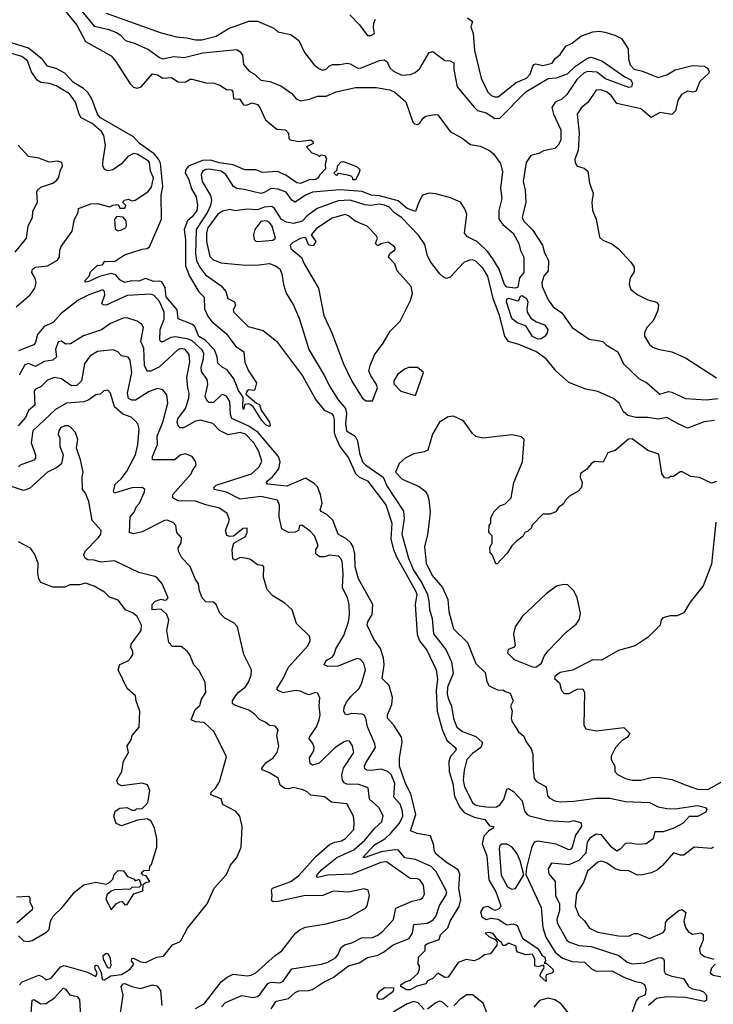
# Model space of a CAD drawing. Extents: x 2348354 to 2479840, y 460476 to 613653.
# Tile 66 of 256: x 2363553 to 2367586, y 521362 to 527085. Entities that reach past the tile are written whole.
import ezdxf

# ---------------------------------------------------------------- set-up
doc = ezdxf.new("R2010")
doc.units = 0

msp = doc.modelspace()

# ---------------------------------------------------------------- linework, layer by layer
at = {"layer": '0CON05XD'}
for points in [[(2363815, 527138.9), (2363885, 527052.9), (2363935, 526959.2), (2364085.5, 526875.5), (2364112.6, 526842.6), (2364195, 526711.2), (2364215, 526692), (2364235, 526687.5), (2364260, 526695), (2364325, 526770), (2364355, 526764.2), (2364385, 526744.2), (2364412.4, 526747.6), (2364435, 526749.2), (2364475, 526724), (2364515, 526722.5), (2364545, 526740), (2364555, 526740), (2364635, 526718.8), (2364684.1, 526715.9), (2364716.7, 526705), (2364755, 526680), (2364785, 526676.7), (2364792.5, 526665), (2364797, 526627), (2364805, 526622.5), (2364830, 526625), (2364855, 526590), (2364871.7, 526588.3), (2364905, 526602.5), (2364935, 526591.2), (2364950, 526575), (2364982.3, 526502.3), (2365048.3, 526448.3), (2365097.5, 526445), (2365116.7, 526425), (2365117.5, 526395), (2365125, 526387.5), (2365175, 526377.5), (2365245, 526387.5), (2365260, 526375), (2365260, 526365), (2365220, 526345), (2365251.7, 526311.7), (2365285, 526300), (2365295, 526290), (2365305, 526300), (2365330, 526295), (2365337.5, 526275), (2365330, 526245), (2365331.7, 526218.3), (2365297.5, 526182.5), (2365288.8, 526165), (2365275, 526156.7), (2365235.9, 526154.1), (2365185, 526133.1), (2365165, 526136.2), (2365101.2, 526181.2), (2365052.7, 526202.7), (2364965, 526196.7), (2364925, 526212.9), (2364862.6, 526212.6), (2364795, 526242.2), (2364713.6, 526253.6), (2364665, 526268), (2364615, 526266.2), (2364535, 526234.4), (2364518.5, 526215), (2364515.5, 526195), (2364536.4, 526156.4), (2364551.3, 526101.3), (2364579.5, 526055), (2364587.7, 526005), (2364582.3, 525975), (2364558.6, 525941.4), (2364527.8, 525915), (2364510, 525865), (2364516.3, 525805), (2364517.6, 525655), (2364540, 525595), (2364594, 525504), (2364625, 525471.2), (2364626.9, 525405), (2364648.6, 525358.6), (2364670.9, 525330.9), (2364755, 525259.2), (2364807.9, 525187.9), (2364856.2, 525155), (2364862.5, 525095), (2364883, 525043), (2364930, 524975), (2364920, 524935), (2364915, 524930), (2364885, 524932.5), (2364875, 524927.5), (2364868.3, 524908.3), (2364930, 524855)], [(2363895, 527157.8), (2363985, 527047.5), (2364065, 527030), (2364115, 527010.7), (2364137.5, 526997.5), (2364167.5, 526965), (2364225, 526947.5), (2364301.5, 526911.5), (2364365, 526864.4), (2364385, 526857.8), (2364449.1, 526870.9), (2364510, 526865), (2364617.6, 526892.4), (2364815, 526911.4), (2364835, 526898), (2364848.3, 526878.3), (2364853.8, 526825), (2364887.5, 526785), (2364919.1, 526769.1), (2364955, 526734.2), (2365006.5, 526726.5), (2365071.2, 526701.2), (2365135, 526656.2), (2365160, 526625), (2365185, 526614.2), (2365237.9, 526622.1), (2365285, 526641.4), (2365335, 526640.8), (2365393.4, 526666.6), (2365505, 526690.8), (2365625, 526690), (2365705, 526676.7), (2365735, 526663.3), (2365798, 526608), (2365839.3, 526489.3), (2365849.3, 526479.3), (2365865, 526476.7), (2365877.7, 526482.3), (2365900, 526515), (2365915, 526523.8), (2365965, 526533.8), (2365985, 526531.2), (2366055.5, 526435.5), (2366125, 526396.9), (2366175, 526358.6), (2366229.7, 526349.7), (2366285, 526325.6), (2366308.5, 526305), (2366348.3, 526248.3), (2366359.3, 526200.7), (2366348.9, 526105), (2366356.5, 526045), (2366338.1, 525975), (2366338.9, 525925), (2366361.4, 525895), (2366422, 525845), (2366454.3, 525784.3), (2366464.3, 525744.3), (2366483.3, 525705), (2366484.1, 525615.9), (2366460, 525585), (2366449.3, 525530.7), (2366436.2, 525523.8), (2366385, 525530), (2366372.5, 525545), (2366340, 525635), (2366304.1, 525694.1), (2366275.6, 525735), (2366215, 525794.4), (2366157.5, 525822.5), (2366139.2, 525845), (2366151.9, 525955), (2366141.5, 525985), (2366115.6, 526025), (2366058.8, 526048.8), (2365972.6, 526072.6), (2365933.7, 526076.3), (2365895.7, 526065), (2365873.6, 526025), (2365855, 525970.8), (2365805, 525987.5), (2365752.8, 526032.8), (2365645, 526060.2), (2365595.6, 526065.6), (2365545, 526087.1), (2365415, 526096.5), (2365255, 526082.1), (2365214, 526065), (2365155, 526024.3), (2365136, 526035), (2365102.9, 526082.9), (2365055, 526099.6), (2365015, 526104.5), (2364975, 526080.6), (2364955, 526075.6), (2364857.9, 526097.9), (2364815, 526104.5), (2364795.3, 526115.3), (2364751.5, 526185), (2364725, 526205.3), (2364655, 526216.9), (2364635, 526214.6), (2364615, 526202.5), (2364608.5, 526185), (2364614.6, 526145), (2364662.7, 526062.7), (2364668.8, 526035), (2364662.8, 526005), (2364645, 525966.7), (2364579.4, 525865), (2364574.7, 525724.7), (2364580, 525685), (2364598.3, 525648.3), (2364632.6, 525602.6), (2364725, 525538.8), (2364751.2, 525505), (2364763.6, 525463.6), (2364802.5, 525445), (2364807.5, 525425), (2364793.6, 525396.4), (2364797.5, 525385), (2364881.7, 525301.7), (2364968.3, 525278.3), (2365046.7, 525216.7), (2365196.9, 525015), (2365274.2, 524875), (2365322.9, 524815), (2365365, 524796.7), (2365376.5, 524785), (2365381.7, 524761.7), (2365380.8, 524685), (2365386.4, 524666.3), (2365415, 524604.4), (2365465, 524538.1), (2365505, 524446.7), (2365525, 524427.5), (2365576.2, 524405), (2365682.7, 524265), (2365717.6, 524157.6), (2365710.4, 524065), (2365726.4, 524005), (2365742.9, 523962.9), (2365855, 523766), (2365861.4, 523745), (2365852.7, 523685), (2365863.2, 523513.3), (2365877.9, 523475), (2365920.9, 523420.9), (2365974.6, 523305), (2365981.5, 523251.5), (2365975.3, 523185), (2365980.5, 523065), (2366009.1, 522959.2), (2366036.6, 522896.6), (2366085.6, 522855), (2366090, 522845), (2366087.5, 522835), (2366057.4, 522802.6), (2366047.2, 522772.8), (2366050.9, 522715), (2366071.1, 522645), (2366081.4, 522571.4), (2366110.2, 522510.2), (2366137.1, 522477.1), (2366195, 522449.1), (2366258, 522435), (2366285, 522400), (2366307.5, 522395), (2366306.7, 522385), (2366280.8, 522369.2), (2366251.5, 522338.5), (2366241.4, 522295), (2366268.9, 522225), (2366280.5, 522085), (2366320.6, 522015), (2366350, 521935), (2366347.5, 521925), (2366336.1, 521913.9), (2366315, 521907.5), (2366275, 521930), (2366247.5, 521925), (2366231.7, 521898.3), (2366239.7, 521869.7), (2366264.3, 521854.3), (2366295, 521863.3), (2366335, 521856), (2366385, 521823.8), (2366425, 521828.8), (2366445, 521820), (2366475.9, 521745.9), (2366567.1, 521685), (2366588, 521648), (2366606, 521635), (2366610, 521615), (2366601.7, 521601.7), (2366615, 521600), (2366652.5, 521565), (2366657, 521553), (2366647, 521543), (2366617, 521533), (2366612.5, 521525), (2366615, 521493.3), (2366580, 521525), (2366580, 521535), (2366602.5, 521575), (2366598.3, 521588.3), (2366565, 521580), (2366547.5, 521585), (2366548.8, 521625), (2366535, 521652.5), (2366495, 521648.8), (2366450, 521665), (2366442.5, 521675), (2366439.3, 521699.3), (2366395, 521717.5), (2366377, 521703), (2366363, 521703), (2366355, 521720), (2366330, 521740), (2366305, 521772.5), (2366285, 521778.8), (2366260, 521775), (2366280, 521755), (2366318.3, 521738.3), (2366330, 521725), (2366327.5, 521705), (2366290, 521655), (2366255, 521650), (2366225, 521626), (2366195.7, 521614.3), (2366148.3, 521621.7), (2366103.3, 521605), (2366045, 521520), (2366025, 521517.5), (2365985, 521542.5), (2365955, 521512.5), (2365925, 521497.5), (2365915, 521480), (2365862.7, 521467.3), (2365822.5, 521445), (2365802.5, 521445), (2365770, 521465), (2365770, 521475), (2365795, 521492.5), (2365825, 521502.5), (2365868.3, 521541.7), (2365877.5, 521565), (2365877.5, 521585), (2365870, 521595), (2365872.5, 521635), (2365910, 521675), (2365910, 521705), (2365924.2, 521715.8), (2365992.5, 521737.5), (2366000, 521765), (2366043.3, 521806.7), (2366055.6, 521845), (2366109.1, 521930.9), (2366118.7, 521971.3), (2366106.4, 522035), (2366112.3, 522117.7), (2366103.1, 522143.1), (2366034.2, 522185), (2365974.4, 522235), (2365963.3, 522255), (2365961.4, 522285), (2365941.7, 522341.7), (2365864.4, 522354.4), (2365825, 522370), (2365855.5, 522465), (2365835.6, 522555), (2365827.5, 522585), (2365795.5, 522645), (2365762.1, 522745), (2365761.2, 522795), (2365777.1, 522885), (2365773.6, 522913.6), (2365729.2, 522985), (2365690.6, 523025), (2365690.6, 523045), (2365717.1, 523105), (2365721.5, 523145), (2365701.9, 523215), (2365660, 523255), (2365672.9, 523335), (2365668.2, 523375), (2365650.2, 523430.2), (2365611.5, 523485), (2365573.3, 523565), (2365577.1, 523585), (2365603.1, 523626.9), (2365605.5, 523685), (2365523.1, 523835), (2365503.2, 523905), (2365500.8, 523980.8), (2365491.2, 524021.2), (2365477.7, 524045), (2365454.3, 524065)], [(2364055, 527122.5), (2364375, 527008.6), (2364465, 526985.6), (2364525, 526980), (2364575, 526967.5), (2364611.3, 526968.7), (2364695, 526990), (2364770, 527035), (2364805, 527047.5), (2364885, 527076.2), (2364936.1, 527076.1), (2365030, 527035), (2365053.6, 527013.6), (2365129.5, 526999.5), (2365176.7, 526965), (2365208.8, 526895), (2365264, 526825), (2365291.3, 526801.3), (2365315, 526792.5), (2365335, 526798), (2365355, 526817.5), (2365372.5, 526825), (2365415, 526824.2), (2365457.7, 526832.3), (2365475, 526829.2), (2365515, 526804.4), (2365535, 526802.5), (2365645, 526847.5), (2365671.7, 526851.7), (2365689.1, 526839.1), (2365704.3, 526805), (2365726, 526785), (2365775, 526763.5), (2365825, 526765.7), (2365852.1, 526777.9), (2365878.7, 526801.3), (2365933.8, 526895), (2365955, 526900), (2366025, 526847.5), (2366055, 526846.7), (2366077.5, 526835), (2366076.7, 526795), (2366095.8, 526695), (2366195, 526576.2), (2366215, 526556.2), (2366265, 526544.3), (2366315, 526510), (2366345, 526513.1), (2366495, 526666.2), (2366625, 526743.2), (2366675, 526746.2), (2366738.8, 526771.2), (2366785, 526815.4), (2366855, 526861.1), (2366875, 526866.5), (2366937.5, 526845), (2367072.2, 526752.2), (2367106.9, 526735), (2367115.5, 526715), (2367110.8, 526695), (2367095, 526691.1), (2366958.6, 526741.4), (2366909.1, 526779.1), (2366855, 526783.6), (2366834.6, 526775.4), (2366792.9, 526737.1), (2366735, 526649.4), (2366705, 526623.1), (2366666.7, 526605), (2366648, 526575), (2366657.5, 526535), (2366698.6, 526445), (2366699.2, 526385), (2366684.3, 526355.7), (2366665, 526336.2), (2366597.7, 526322.3), (2366572.3, 526307.7), (2366525, 526295.8), (2366498.5, 526255), (2366479.6, 526145), (2366492.5, 526095), (2366496, 526025), (2366474.4, 525935), (2366484, 525914), (2366533.8, 525863.8), (2366592.9, 525775), (2366605, 525730), (2366627.8, 525685), (2366626.2, 525625), (2366601.2, 525595), (2366588.6, 525555), (2366591.4, 525535), (2366625, 525456.7), (2366655.6, 525415.6), (2366705, 525380.8), (2366765, 525296), (2366865, 525228.6), (2366925, 525218.8), (2366943.6, 525213.6), (2366962.5, 525195), (2367030, 525155), (2367064.2, 525085), (2367155, 524998), (2367196.7, 524976.7), (2367275, 524907.5), (2367325, 524924.4), (2367345, 524920.6), (2367425, 524883.1), (2367545, 524874.4), (2367615, 524882.9)], [(2365472.7, 527112.7), (2365527, 527057), (2365575, 526992.5), (2365595, 526993.3), (2365616.7, 527005), (2365609.4, 527039.4), (2365611.1, 527065), (2365622.6, 527087.4)], [(2366157.5, 527095), (2366186, 527075), (2366176.4, 527043.6), (2366189.4, 527005), (2366197.7, 526905), (2366236.5, 526745), (2366275, 526664), (2366295, 526644), (2366315, 526636), (2366335, 526637.5), (2366439.3, 526720.7), (2366500, 526745), (2366522, 526768), (2366535.7, 526814.3), (2366545, 526823.8), (2366555, 526828), (2366595, 526819.2), (2366648.6, 526831.4), (2366665, 526857.5), (2366695, 526882.5), (2366728.3, 526931.7), (2366765, 526949.2), (2366815, 526989.2), (2366885, 527014.5), (2366925, 527018.2), (2366955, 527013.3), (2367012.5, 526995), (2367051.2, 526975), (2367090.6, 526915), (2367093.8, 526855), (2367103.3, 526823.3), (2367125, 526798.1), (2367175, 526785.6), (2367265, 526748.9), (2367315, 526764.4), (2367365, 526794.4), (2367465, 526818.1), (2367533.9, 526813.9), (2367553, 526803), (2367562.5, 526785), (2367560, 526775), (2367508, 526725), (2367485, 526667.5), (2367466.4, 526663.6), (2367435, 526670), (2367400.3, 526649.7), (2367380, 526615), (2367366, 526555), (2367345, 526533.8), (2367275, 526546.2), (2367225, 526516.2), (2367165, 526566.2), (2367025, 526598), (2366992.5, 526645), (2366965, 526666.4), (2366932.2, 526677.8), (2366904.2, 526675.8), (2366855.8, 526604.2), (2366820, 526575), (2366794, 526535), (2366806.7, 526425), (2366800, 526325)], [(2364930, 524855), (2364947.5, 524847.5), (2364957.5, 524815), (2365006.1, 524746.1), (2365010, 524725), (2365005, 524720), (2364985, 524730), (2364960, 524755), (2364913, 524833), (2364897, 524847), (2364885, 524852.5), (2364861.7, 524848.3), (2364855, 524820), (2364850, 524835), (2364851.7, 524891.7), (2364825, 524930), (2364798.1, 524998.1), (2364760, 525050), (2364730, 525065), (2364705, 525087.5), (2364701.2, 525125), (2364685.8, 525165), (2364631.9, 525221.9), (2364595, 525242.9), (2364571.5, 525301.5), (2364554.5, 525314.5), (2364475, 525346.7), (2364467.9, 525397.9), (2364404.1, 525475), (2364398.9, 525528.9), (2364380.3, 525560.3), (2364365.7, 525565.7), (2364333.5, 525563.5), (2364285, 525580), (2364245, 525565.8), (2364205, 525568), (2364165, 525556.7), (2364135, 525573.3), (2364112.1, 525602.1), (2364085, 525610), (2364016.9, 525593.1), (2363955, 525563.8), (2363935, 525560), (2363930, 525565), (2363956.2, 525593.8), (2363965, 525620), (2364003, 525657), (2364035, 525660), (2364048.3, 525681.7), (2364105, 525680), (2364162.2, 525717.8), (2364265, 525751.9), (2364295, 525755.8), (2364307.5, 525765), (2364377.5, 525925), (2364375.4, 526065), (2364385.3, 526115), (2364371.5, 526251.5), (2364360.7, 526275), (2364335.5, 526305.5), (2364249.1, 526365), (2364215.5, 526405), (2364022.7, 526515), (2364004.6, 526535), (2363973.2, 526625), (2363950.1, 526660.1), (2363924.4, 526685), (2363865, 526720.4), (2363815, 526773.5), (2363765, 526801.5), (2363714.7, 526814.7), (2363685, 526852.7), (2363605, 526918.9), (2363485, 526956.5)], [(2363533.2, 525416.8), (2363614.2, 525485), (2363641.4, 525525), (2363648.6, 525555), (2363642.1, 525582.1), (2363623.8, 525615), (2363626.7, 525635), (2363644.4, 525645.6), (2363715, 525653.5), (2363772.1, 525687.9), (2363784.2, 525705.8), (2363785.7, 525745), (2363793.2, 525766.8), (2363858, 525855), (2363871.2, 525925), (2363893.3, 525965), (2363895, 525987.5), (2363966.2, 526013.8), (2364006.1, 526016.1), (2364075, 525997.5), (2364095, 526007.5), (2364125, 526010), (2364135, 525990), (2364165, 525990), (2364170, 526005), (2364152.5, 526022.5), (2364160, 526035), (2364185, 526042.5), (2364205, 526032.5), (2364225, 526036.2), (2364298, 526085), (2364318.3, 526111.7), (2364331.5, 526165), (2364312.5, 526205), (2364307.3, 526255), (2364300, 526265), (2364235, 526302.9), (2364215, 526307.1), (2364180.7, 526289.3), (2364145, 526248), (2364095, 526212), (2364066.4, 526206.4), (2364045, 526213.3), (2364036.2, 526235), (2364036.2, 526255), (2364051.9, 526355), (2364041.7, 526411.7), (2364028.5, 526435), (2363975, 526482.1), (2363910.8, 526515), (2363898.6, 526535), (2363877.5, 526605), (2363842.5, 526655), (2363765, 526700.6), (2363725.9, 526714.1), (2363675, 526720), (2363655, 526733.8), (2363621.7, 526781.7), (2363598.2, 526845), (2363565, 526870.8), (2363485.7, 526894.3)], [(2363525.6, 525734.4), (2363593.3, 525815), (2363603, 525887), (2363626.7, 525935), (2363628.3, 525971.7), (2363656.2, 526025), (2363652, 526085), (2363656.2, 526095), (2363675, 526111.2), (2363745, 526134), (2363767.9, 526152.1), (2363778, 526165), (2363789.5, 526210.5), (2363802.5, 526235), (2363797.5, 526255), (2363775, 526263.3), (2363725, 526256.2), (2363665, 526280), (2363605, 526290), (2363543.3, 526355)], [(2366800, 526325), (2366781.2, 526275), (2366783.6, 526253.6), (2366793.8, 526233.8), (2366835, 526221.2), (2366856.2, 526205), (2366866.7, 526135), (2366887, 526077), (2366879.2, 526025), (2366884.1, 525975.9), (2366904.2, 525925), (2366925, 525820), (2366943, 525803), (2366995, 525782.5), (2367035, 525752.5), (2367106.4, 525676.4), (2367126.1, 525646.1), (2367125, 525620), (2367102.5, 525585), (2367097.5, 525545), (2367107, 525517), (2367146.4, 525486.4), (2367205, 525457.5), (2367255, 525442.5), (2367267, 525427), (2367262.5, 525395), (2367236.2, 525335), (2367198.8, 525295), (2367186.2, 525265), (2367186.2, 525245), (2367215, 525197.5), (2367235, 525181.2), (2367265, 525170), (2367345, 525153.8), (2367425, 525120), (2367605, 525002.5)], [(2365505, 526153.3), (2365490, 526155), (2365490, 526165), (2365480, 526175), (2365461.7, 526181.7), (2365405, 526190), (2365395, 526180), (2365380, 526195), (2365398.3, 526211.7), (2365400, 526235), (2365421.7, 526258.3), (2365435, 526260), (2365511.7, 526231.7), (2365530, 526215), (2365527.5, 526195), (2365505, 526153.3)], [(2367593.3, 524755), (2367533, 524747), (2367435, 524710.8), (2367377.4, 524737.4), (2367315, 524773.3), (2367265, 524762.5), (2367205, 524772.2), (2367135, 524771.8), (2367088.8, 524785), (2367064, 524805), (2367038.1, 524855), (2367005, 524883.5), (2366915, 524923.9), (2366845, 524936.7), (2366745, 524976.1), (2366672.6, 525042.6), (2366615, 525112.7), (2366555, 525155.5), (2366455, 525196.4), (2366395, 525213.8), (2366372.9, 525245), (2366342.5, 525365), (2366305.4, 525465), (2366275.4, 525595), (2366245, 525641.4), (2366205, 525680.6), (2366185, 525690), (2366167.7, 525687.7), (2366135, 525674), (2366055, 525587.5), (2366035, 525580), (2366015, 525590), (2365995, 525607.5), (2365944.2, 525675), (2365925, 525712.5), (2365909.1, 525779.1), (2365872.3, 525832.3), (2365775, 525933.3), (2365731.9, 525961.9), (2365701.9, 525995), (2365675, 526007.5), (2365645, 526012.7), (2365595, 526005.4), (2365558.9, 526008.9), (2365475, 526035.3), (2365405, 526031.3), (2365281.7, 525988.3), (2365225, 525945.7), (2365195, 525914.4), (2365145, 525900.4), (2365105, 525907.9), (2365075, 525924.5), (2365035, 525988), (2365018.8, 525998.8), (2364975.3, 525994.7), (2364935, 525980), (2364875, 525983.8), (2364805, 525973.3), (2364775, 525981.2), (2364735, 525972.5), (2364705.8, 525955), (2364647.3, 525875), (2364639.3, 525845), (2364638.8, 525795), (2364658.1, 525708.1), (2364675, 525691.1), (2364721.7, 525671.7), (2364865, 525658.9), (2364945, 525660), (2365005, 525668.6), (2365041.2, 525655), (2365065, 525636.2), (2365077.9, 525607.9), (2365087.5, 525545), (2365102.5, 525495), (2365145, 525426.2), (2365180.6, 525345), (2365235, 525168.8), (2365325.7, 525015), (2365354.3, 524955), (2365405.6, 524875), (2365446.4, 524825), (2365453.1, 524795), (2365446.8, 524735), (2365452.7, 524695), (2365503.2, 524663.2), (2365517.7, 524637.7), (2365528.8, 524565), (2365547.1, 524515), (2365565.2, 524495.2), (2365665.5, 524425), (2365687.3, 524375), (2365785, 524228.8), (2365789.1, 524185), (2365774.7, 524095), (2365814.2, 523955), (2365843.2, 523885), (2365891.4, 523811.4), (2365923.6, 523743.6), (2365932.8, 523705), (2365935, 523657.5), (2365951.5, 523605), (2365958.9, 523515), (2366030.8, 523425), (2366062.7, 523352.7), (2366074.3, 523285), (2366039.6, 523205), (2366038.2, 523165), (2366046.4, 523135), (2366064.5, 523095), (2366075, 523022.5), (2366095, 522972), (2366127, 522947), (2366205, 522919.2), (2366243, 522883), (2366233.8, 522855), (2366185, 522819.2), (2366151.9, 522785), (2366138.2, 522721.8), (2366132.4, 522665), (2366138.6, 522625), (2366185, 522534.4), (2366201.5, 522521.5), (2366225.3, 522515.3), (2366283.2, 522506.8), (2366325, 522508.8), (2366345, 522521.9), (2366368.7, 522551.3), (2366385, 522612.5), (2366395, 522616.7), (2366425, 522599.2), (2366474, 522545), (2366488.6, 522485), (2366504.2, 522465), (2366517.8, 522457.8), (2366625, 522430), (2366745, 522421.9), (2366775, 522430.8), (2366817.3, 522417.3), (2366820, 522395), (2366784.6, 522345.4), (2366765.6, 522275), (2366755, 522262), (2366745, 522260), (2366672.6, 522292.6), (2366565, 522310.5), (2366545, 522304.2), (2366528.1, 522271.9), (2366499.4, 522155), (2366496, 522116), (2366584.4, 521925), (2366595, 521807.5), (2366611.9, 521751.9), (2366665.6, 521665), (2366709.8, 521629.8), (2366765, 521611.1), (2366836.6, 521606.6), (2366877.8, 521567.8), (2366905, 521554.4), (2366995.4, 521555.4), (2367065, 521518.9), (2367133.7, 521493.7), (2367165, 521488.6), (2367185, 521476), (2367194.5, 521454.5), (2367191.8, 521425), (2367185, 521414.6), (2367151.5, 521398.5), (2367138.1, 521381.9), (2367114.3, 521315.7)], [(2364125, 525857.5), (2364145, 525863.3), (2364167.5, 525875), (2364173, 525887), (2364171.2, 525915), (2364155, 525937.5), (2364118.3, 525941.7), (2364103.8, 525926.2), (2364108.3, 525868.3), (2364125, 525857.5)], [(2365605, 524870), (2365632.5, 524945), (2365627.5, 524965), (2365593.9, 525013.9), (2365583.6, 525043.6), (2365590, 525075), (2365615, 525137.5), (2365666.1, 525203.9), (2365706.7, 525275), (2365765, 525332.5), (2365825, 525452.5), (2365836.2, 525495), (2365830, 525535), (2365747.5, 525625), (2365733.3, 525665), (2365696.7, 525705), (2365704.3, 525725.7), (2365732.5, 525745), (2365737.5, 525755), (2365732.5, 525765), (2365695, 525792.5), (2365655, 525782.5), (2365635, 525770), (2365622.5, 525785), (2365632.5, 525815), (2365625, 525830), (2365573.9, 525883.9), (2365504.3, 525914.3), (2365465.3, 525945.3), (2365445, 525953.3), (2365369.1, 525930.9), (2365279.3, 525870.7), (2365247.5, 525835), (2365274, 525795), (2365259.5, 525770.5), (2365233.8, 525775), (2365217.5, 525815), (2365208.3, 525818.3), (2365185, 525814), (2365140.6, 525789.4), (2365126.2, 525775), (2365130, 525755), (2365192.1, 525702.1), (2365206, 525665), (2365290, 525525), (2365321.2, 525365), (2365368.8, 525265), (2365436, 525085), (2365483.2, 524983.2), (2365545, 524887.5), (2365565, 524870), (2365605, 524870)], [(2364936.4, 525796.4), (2365025, 525804.2), (2365041.2, 525815), (2365020.5, 525885), (2365005, 525905.5), (2364988.8, 525915), (2364955, 525911.4), (2364919.2, 525865), (2364912, 525835), (2364916.4, 525806.4), (2364925, 525797.5), (2364936.4, 525796.4)], [(2365454.3, 524065), (2365404.1, 524094.1), (2365374.2, 524175), (2365339.2, 524209.2), (2365305, 524226.7), (2365300.8, 524235), (2365312, 524275), (2365302.3, 524325), (2365285, 524369.4), (2365265, 524389.6), (2365215, 524420.5), (2365106.1, 524373.9), (2364993.8, 524385), (2364988, 524395), (2364994.3, 524405), (2365022, 524428), (2365059.6, 524475), (2365067.5, 524515), (2365057.3, 524545), (2364939.6, 524685), (2364885, 524722), (2364786.1, 524766.1), (2364779.5, 524789.5), (2364775.3, 524865.3), (2364755, 524896.9), (2364735, 524905.7), (2364725, 524902.5), (2364679.8, 524860.2), (2364655, 524859.4), (2364644, 524865), (2364631.5, 524895), (2364646, 524964), (2364643.1, 524993.1), (2364610.7, 525040.7), (2364607.5, 525065), (2364621.3, 525115), (2364622.9, 525145), (2364614.1, 525165), (2364555, 525218.1), (2364535, 525228.8), (2364459.2, 525240.8), (2364432.6, 525237.4), (2364385, 525212.9), (2364372.7, 525212.7), (2364368, 525225), (2364369.5, 525285), (2364392.3, 525345), (2364392.7, 525385), (2364365, 525447.5), (2364335, 525481.1), (2364315, 525489.6), (2364177.8, 525482.2), (2364055, 525425.8), (2364037.7, 525427.7), (2364030, 525435), (2364048.6, 525485), (2364046, 525505), (2364036.7, 525515), (2363955, 525485.4), (2363893.3, 525455), (2363793.5, 525376.5), (2363746.7, 525325), (2363695, 525300.9), (2363656.2, 525255), (2363645, 525210), (2363635.4, 525194.6), (2363575, 525172), (2363545, 525159.7)], [(2366565, 525228.8), (2366535, 525244.3), (2366495.8, 525305.8), (2366445, 525322), (2366415, 525348.6), (2366384.4, 525445), (2366385, 525460), (2366395, 525465.8), (2366449.3, 525450.7), (2366456.1, 525453.9), (2366465, 525477.5), (2366475, 525481.2), (2366500, 525465), (2366508.1, 525445), (2366500.8, 525405), (2366504.2, 525385), (2366525, 525350), (2366558.8, 525328.8), (2366605, 525311.2), (2366623.8, 525285), (2366620, 525265), (2366607.5, 525245), (2366585, 525230), (2366565, 525228.8)], [(2365015.3, 521334.7), (2365045, 521379.5), (2365115.3, 521394.7), (2365155, 521430.9), (2365175, 521440.9), (2365235, 521442.2), (2365255, 521448.1), (2365312.9, 521487.1), (2365375, 521518.2), (2365465, 521585.4), (2365526.6, 521603.4), (2365575, 521633.1), (2365635, 521646.5), (2365669.2, 521665), (2365725, 521708.1), (2365817.1, 521745), (2365836.4, 521775), (2365845, 521826), (2365925, 521833.5), (2365956.4, 521853.6), (2365974, 521876), (2365994.7, 521935.3), (2366031.4, 521995), (2366036.9, 522015), (2365971.9, 522135), (2365945, 522163.1), (2365855, 522202.9), (2365793.2, 522213.2), (2365755, 522257.1), (2365735, 522260), (2365655, 522248.2), (2365562.5, 522215), (2365547.5, 522215), (2365615, 522288.2), (2365675.7, 522324.2), (2365712, 522358), (2365760.8, 522415), (2365780.4, 522455), (2365779.5, 522485), (2365764.6, 522524.6), (2365727.8, 522565), (2365734.6, 522645), (2365712.5, 522697.5), (2365694.2, 522714.2), (2365655, 522727.7), (2365595, 522720.5), (2365572.6, 522722.6), (2365560.6, 522730.6), (2365557.5, 522745), (2365565.6, 522765), (2365622, 522855), (2365618.8, 522875), (2365574.4, 522975), (2365566, 523025), (2365555, 523043.3), (2365545, 523048), (2365485, 523051.9), (2365455, 523044.2), (2365445, 523048.8), (2365437.1, 523065), (2365440.2, 523089.8), (2365452.6, 523117.4), (2365478.3, 523151.7), (2365524.4, 523195), (2365541.1, 523225), (2365564.3, 523305), (2365554.4, 523344.4), (2365535, 523366), (2365515, 523372), (2365402.1, 523327.9), (2365345, 523324.4), (2365323.8, 523335), (2365335, 523360), (2365370.3, 523379.7), (2365382, 523395), (2365391.7, 523428.3), (2365438.1, 523505), (2365464.4, 523585), (2365470.6, 523625), (2365469.4, 523685), (2365459.2, 523725), (2365430, 523785), (2365434.3, 523864.3), (2365427, 523937), (2365418.8, 523955), (2365405.8, 523965.8), (2365355, 523973.3), (2365325, 523963.3), (2365296.4, 523963.6), (2365275, 523980), (2365274.4, 524005), (2365286.6, 524023.4), (2365285.6, 524035), (2365268, 524085), (2365242.3, 524112.3), (2365193.9, 524146.1), (2365180, 524145), (2365173.6, 524116.4), (2365155, 524106.7), (2365115, 524103.8), (2365076.2, 524125), (2365062.5, 524195), (2365063.1, 524263.1), (2365052.5, 524292.5), (2364955, 524312.9), (2364835, 524298.5), (2364755, 524338.5), (2364684.2, 524355), (2364681.4, 524365), (2364695, 524378.9), (2364900, 524445), (2364946.2, 524485), (2364961.7, 524518.3), (2364944.3, 524575), (2364914.4, 524625), (2364865, 524676.4), (2364835, 524684.5), (2364765, 524672.2), (2364715, 524697.1), (2364675, 524738), (2364605, 524756.7), (2364575, 524752.2), (2364505, 524713.1), (2364485, 524713.1), (2364475, 524724), (2364468.1, 524745), (2364472.9, 524765), (2364516.4, 524825), (2364535.5, 524885), (2364538.6, 524915), (2364530, 524945), (2364525.6, 525005), (2364541.8, 525095), (2364538.6, 525138.6), (2364515, 525168.1), (2364495, 525172.9), (2364475, 525168.6), (2364365, 525068.1), (2364315, 525041.4), (2364295, 525042.5), (2364278.2, 525075), (2364275.4, 525175), (2364256.7, 525215), (2364272, 525295), (2364263.9, 525313.9), (2364235, 525333.3), (2364175, 525352.5), (2364155, 525350), (2364080.9, 525319.1), (2364028.2, 525281.8), (2363923, 525247), (2363848.6, 525201.4), (2363819.2, 525199.2), (2363795, 525216.7), (2363777, 525213), (2363761.2, 525168.8), (2363767.1, 525125), (2363745, 525105.6), (2363695, 525097.3), (2363645, 525069.2), (2363605, 525086), (2363582, 525078), (2363550.6, 525019.4)], [(2364726.7, 521346.7), (2364748.7, 521371.3), (2364845, 521412), (2364907.9, 521402.1), (2364935, 521407.1), (2364950.2, 521419.8), (2364995, 521482.9), (2365015, 521490), (2365065, 521485.7), (2365085, 521496), (2365135, 521567.5), (2365307.5, 521595), (2365345, 521605.7), (2365388.6, 521631.4), (2365405, 521651.2), (2365420.2, 521689.8), (2365442, 521708), (2365485, 521718.9), (2365541.1, 521748.9), (2365605, 521749.4), (2365635, 521763.1), (2365665, 521786.9), (2365726.1, 521853.9), (2365739.1, 521920.9), (2365835, 521960.8), (2365885, 521972), (2365897.9, 521982.1), (2365907.5, 522002.5), (2365900.5, 522055), (2365879.2, 522085), (2365865, 522091.5), (2365822.4, 522092.4), (2365685, 522189.6), (2365653.2, 522186.8), (2365485, 522118.1), (2365345, 522112), (2365285, 522098.8), (2365278.8, 522105), (2365282.9, 522115), (2365308.9, 522145), (2365396.9, 522215), (2365495, 522260.4), (2365559.1, 522315), (2365617.1, 522385), (2365658.5, 522421.5), (2365666.6, 522456.6), (2365641.9, 522505), (2365587.1, 522555), (2365579.3, 522619.3), (2365525, 522639.6), (2365455, 522641.5), (2365439.7, 522649.7), (2365429.1, 522665), (2365426.8, 522695), (2365436, 522734), (2365495.6, 522825), (2365488.1, 522865), (2365470.3, 522890.3), (2365455, 522892.9), (2365435, 522885.6), (2365385, 522851.9), (2365295, 522763.1), (2365255, 522752), (2365241.4, 522761.4), (2365238.6, 522795), (2365262.9, 522835), (2365265.6, 522855), (2365257.3, 522877.3), (2365235.8, 522905), (2365237.1, 522915), (2365278.6, 522975), (2365294.4, 523015), (2365299.4, 523045), (2365293.3, 523095), (2365298, 523145), (2365285, 523170), (2365275, 523173.8), (2365235, 523161.4), (2365209.8, 523169.8), (2365185, 523182.2), (2365155, 523186.4), (2365085, 523172.3), (2365056, 523185), (2365048, 523195), (2365084.5, 523255.5), (2365115, 523322), (2365228.8, 523445), (2365242, 523475), (2365239.5, 523499.5), (2365163.3, 523575), (2365136.7, 523655), (2365095, 523693.3), (2365025, 523736.7), (2364991.7, 523771.7), (2364970, 523845), (2364972.5, 523905), (2364963.3, 523913.3), (2364935, 523916.2), (2364895, 523946.7), (2364875, 523953.3), (2364835, 523958.8), (2364805, 523942.5), (2364791.7, 523951.7), (2364788.8, 524005), (2364798.3, 524041.7), (2364865, 524080), (2364876.4, 524103.6), (2364875, 524130), (2364851.7, 524128.3), (2364797, 524083), (2364775, 524080), (2364756.4, 524086.4), (2364748.8, 524115), (2364773.3, 524175), (2364758.8, 524215), (2364715, 524245.7), (2364634.3, 524265.7), (2364575.4, 524285.4), (2364475, 524288.2), (2364443.8, 524305), (2364444.2, 524325), (2364550, 524445), (2364556.7, 524465), (2364578.8, 524495), (2364575, 524517.5), (2364555, 524546.2), (2364515, 524561.2), (2364486.4, 524553.6), (2364455, 524526.7), (2364325, 524527.5), (2364324.2, 524545), (2364354.2, 524615), (2364352.9, 524665), (2364385.3, 524745), (2364414.4, 524855), (2364409.2, 524905), (2364385, 524934), (2364355, 524941.4), (2364305, 524924.4), (2364225.8, 524874.2), (2364205, 524872.7), (2364185, 524883.5), (2364179.2, 524915), (2364204.5, 525035), (2364195.5, 525105.5), (2364182.9, 525122.9), (2364145, 525131.2), (2364123.3, 525155), (2364095.7, 525165.7), (2364005, 525155.6), (2363961.1, 525128.9), (2363929.2, 525085), (2363912.9, 524985), (2363885, 524958.9), (2363855, 524956.4), (2363795, 524998.2), (2363754.5, 525005.5), (2363715, 524990), (2363677.9, 524952.1), (2363645, 524937.5), (2363637.5, 524925), (2363640, 524845), (2363605, 524814.2), (2363587.5, 524772.5), (2363543.6, 524725)], [(2365855, 524900), (2365900, 525035), (2365865, 525062.5), (2365815, 525063.3), (2365793.9, 525056.1), (2365752.5, 525025), (2365727.5, 524985), (2365728.3, 524968.3), (2365770, 524925), (2365855, 524900)], [(2364696, 523685), (2364679.7, 523699.7), (2364635, 523700.8), (2364613.6, 523723.6), (2364598.1, 523765), (2364591.9, 523805), (2364572.5, 523835), (2364545, 523907.5), (2364495, 523957.5), (2364476.2, 523995), (2364474.1, 524015.9), (2364492.5, 524045), (2364493, 524073), (2364466.7, 524105), (2364460, 524145), (2364445, 524162.5), (2364410, 524175), (2364395, 524174), (2364265, 524108), (2364215, 524096.9), (2364191.2, 524105), (2364196, 524195), (2364218.3, 524221.7), (2364232, 524255), (2364248.6, 524275), (2364279.5, 524340.5), (2364280, 524355), (2364265, 524366.2), (2364205, 524364.2), (2364105, 524333.3), (2364097.5, 524345), (2364107.5, 524385), (2364143, 524417), (2364173.8, 524456.2), (2364225.7, 524555.7), (2364240.5, 524615), (2364247.5, 524705), (2364240, 524735), (2364225, 524753.8), (2364201.2, 524775), (2364151.8, 524791.8), (2364104.2, 524835), (2364080, 524915), (2364065, 524931.2), (2364043, 524927), (2364021.7, 524908.3), (2363995, 524903.8), (2363954, 524875), (2363925, 524863.3), (2363825, 524855.8), (2363761.2, 524818.8), (2363629.4, 524695), (2363618.9, 524625), (2363645.5, 524555), (2363644.5, 524535.5), (2363636, 524524), (2363555, 524495.8), (2363545.8, 524485)], [(2367605, 524401.2), (2367575, 524390.8), (2367505, 524423.8), (2367455, 524430), (2367405, 524457.5), (2367393, 524457), (2367355, 524430), (2367335, 524430), (2367325, 524420), (2367301.7, 524421.7), (2367287, 524447), (2367268.8, 524558.8), (2367205, 524580), (2367115, 524648), (2367093, 524647), (2367015, 524580), (2366972.5, 524567.5), (2366945, 524513.8), (2366895, 524516.7), (2366876.1, 524503.9), (2366849.3, 524470.7), (2366813.6, 524446.4), (2366812.5, 524425), (2366822.5, 524395), (2366820, 524365), (2366800, 524345), (2366750, 524315), (2366725, 524290), (2366715, 524270), (2366685, 524250), (2366670, 524225), (2366635, 524210), (2366595, 524210), (2366530, 524145), (2366528.3, 524131.7), (2366508.3, 524111.7), (2366490, 524105), (2366479.3, 524080.7), (2366443.6, 524056.4), (2366415, 524027.5), (2366386.4, 523983.6), (2366355, 523950), (2366328.3, 523921.7), (2366321.7, 523921.7), (2366301.7, 523971.7), (2366288.3, 523988.3), (2366287.5, 524015), (2366300, 524045), (2366300, 524085), (2366280, 524105), (2366282.5, 524145), (2366291.7, 524158.3), (2366293, 524187), (2366310, 524225), (2366345, 524260), (2366375, 524270), (2366410, 524305), (2366426.7, 524395), (2366476.2, 524515), (2366486.7, 524645), (2366470.7, 524660.7), (2366415, 524672.5), (2366245, 524652.5), (2366205, 524662.5), (2366185, 524680), (2366132.7, 524752.7), (2366075, 524780), (2366044.2, 524775.8), (2365993.3, 524745), (2365953.3, 524675), (2365926.4, 524583.6), (2365905, 524573.3), (2365845, 524561.2), (2365794.2, 524535.8), (2365760, 524505), (2365738.8, 524455), (2365776.7, 524415), (2365875, 524371.2), (2365910, 524345), (2365923.9, 524323.9), (2365931.2, 524295), (2365938.8, 524225), (2365936.2, 524185), (2365925, 524090), (2365907.5, 524022.5), (2365915.7, 523925), (2365951.1, 523855), (2366010.6, 523785), (2366041.9, 523715), (2366048.1, 523645), (2366074.4, 523545), (2366156.9, 523465), (2366205, 523342.5), (2366259.5, 523289.5), (2366268.3, 523238.3), (2366283.3, 523213.3), (2366335, 523187.5), (2366365, 523190), (2366375, 523180), (2366405, 523170), (2366422.5, 523125), (2366407.5, 523095), (2366416.7, 523065), (2366410.8, 523025), (2366415, 523007.5), (2366453.8, 522945), (2366485, 522921.2), (2366497.9, 522887.9), (2366526.8, 522846.8), (2366537.1, 522815), (2366537.8, 522725), (2366544.5, 522674.5), (2366557, 522657), (2366613.3, 522625), (2366622, 522575), (2366632.1, 522562.1), (2366663.6, 522543.6), (2366695, 522537.9), (2366775, 522542.1), (2366905, 522560.5), (2366985, 522560.5), (2367075, 522540.9), (2367215, 522535.6), (2367265, 522510), (2367315, 522500.7), (2367365, 522498.2), (2367495, 522516.5), (2367541.1, 522505), (2367549.1, 522495), (2367542.4, 522477.6), (2367495, 522452.5), (2367446.2, 522453.8), (2367410, 522415), (2367356.7, 522385), (2367295, 522363.8), (2367246.4, 522363.6), (2367235.8, 522324.2), (2367195, 522294), (2367145, 522290), (2367105, 522298), (2367075, 522296.2), (2367045, 522264), (2367025, 522252.5), (2366995, 522272.5), (2366936.3, 522346.3), (2366905, 522350), (2366867.5, 522327.5), (2366852.9, 522305), (2366845, 522240.8), (2366805, 522196.8), (2366745, 522171.5), (2366645, 522181.2), (2366625, 522150), (2366630.3, 522120.3), (2366665.7, 522075), (2366667.8, 521995), (2366692.1, 521945), (2366692.2, 521907.8), (2366676.5, 521855), (2366678.5, 521835), (2366735, 521733.8), (2366745, 521724.2), (2366805, 521703.5), (2366875, 521698.5), (2367036, 521646), (2367085, 521607.3), (2367115, 521597.1), (2367188.1, 521601.9), (2367265, 521631.1), (2367285, 521632.9), (2367296.6, 521626.6), (2367300.6, 521615), (2367300, 521555), (2367308.3, 521538.3), (2367345, 521524.4), (2367412.4, 521512.4), (2367443.7, 521463.7), (2367465, 521451.1), (2367505, 521442.9), (2367528.8, 521435), (2367546.2, 521415), (2367546.2, 521385), (2367535, 521378.8), (2367425, 521400.9), (2367315.4, 521405.4), (2367255, 521394.5), (2367208.6, 521355)], [(2363550.8, 521475), (2363567.5, 521492.5), (2363665, 521531.2), (2363684.1, 521524.1), (2363704.1, 521504.1), (2363735, 521514.2), (2363790.1, 521579.9), (2363812, 521588), (2363947.8, 521547.8), (2363996.2, 521523.8), (2364002.5, 521545), (2363991.2, 521565), (2363990, 521585), (2363995, 521590), (2364007.5, 521585), (2364027, 521547), (2364032.5, 521505), (2364045, 521504.2), (2364082.5, 521527.5), (2364145, 521534.7), (2364194.3, 521565), (2364216.7, 521595), (2364203.8, 521615), (2364205, 521627.5), (2364215, 521630), (2364257.7, 521607.7), (2364285, 521604), (2364350, 521635), (2364389.3, 521640.7), (2364441.7, 521708.3), (2364482.5, 521725), (2364491.2, 521735), (2364528, 521805), (2364642, 521945), (2364684.2, 522035.8), (2364755, 522116.7), (2364778.8, 522171.2), (2364816.2, 522215), (2364840, 522275), (2364846.7, 522395), (2364832.5, 522455), (2364807.5, 522485), (2364735, 522523.3), (2364725, 522556.2), (2364665, 522580), (2364666.7, 522595), (2364692.3, 522617.7), (2364713.8, 522655), (2364755, 522800), (2364683.3, 522945), (2364625, 522998.8), (2364575, 523004.2), (2364550, 523015), (2364572.9, 523075), (2364600.5, 523099.5), (2364610, 523135), (2364635.8, 523175), (2364631.2, 523235), (2364594.1, 523304.1), (2364564.5, 523334.5), (2364542.6, 523392.6), (2364527.5, 523415), (2364491.3, 523441.3), (2364440.9, 523440.9), (2364420, 523465), (2364408.1, 523535), (2364420.8, 523595), (2364408.1, 523628.1), (2364375, 523658.8), (2364323.3, 523655), (2364324, 523685), (2364341.2, 523705), (2364375, 523715.8), (2364395, 523710), (2364407, 523713), (2364416, 523725), (2364381.4, 523805), (2364355, 523838.8), (2364339.1, 523849.1), (2364245, 523871.2), (2364105, 523940), (2364025, 523932.5), (2363985, 523943.8), (2363950, 523945), (2363933.3, 523955), (2363926.7, 523975), (2363933.3, 523995), (2364011.2, 524075), (2364024, 524095), (2364026, 524115), (2363974.4, 524174.4), (2363954.2, 524285), (2363935, 524332.5), (2363918.8, 524355), (2363916.7, 524425), (2363922.5, 524455), (2363906.4, 524526.4), (2363882.5, 524595), (2363890, 524645), (2363876.7, 524685), (2363852.3, 524712.3), (2363835, 524723.3), (2363815, 524723.3), (2363792.5, 524715), (2363781.2, 524695), (2363776.7, 524675), (2363787, 524653), (2363786.7, 524605), (2363806, 524555), (2363795, 524503.3), (2363768.3, 524481.7), (2363715, 524455.8), (2363610.8, 524359.2), (2363575, 524348.2), (2363505, 524370.9)], [(2367601.4, 524165), (2367575, 523920), (2367526.7, 523795), (2367451.2, 523698.8), (2367415, 523636.7), (2367375, 523620), (2367335, 523620), (2367291.7, 523608.3), (2367283, 523597), (2367276.7, 523565), (2367267.5, 523555), (2367206.7, 523495), (2367132.5, 523445), (2367035, 523418.8), (2366935, 523362.5), (2366885, 523363.3), (2366766.4, 523303.6), (2366695, 523290), (2366663.6, 523266.4), (2366662.5, 523255), (2366690.7, 523230.7), (2366703.3, 523185), (2366718.3, 523168.3), (2366745, 523168), (2366795, 523193.8), (2366827.5, 523195), (2366837.5, 523175), (2366833.3, 522985), (2366845, 522962.5), (2366905, 522951.2), (2367065, 522970), (2367100, 522935), (2367085, 522912.5), (2367055, 522892.5), (2367017.5, 522855), (2366992.5, 522805), (2366992.5, 522785), (2367012.5, 522745), (2367013.3, 522715), (2367028.3, 522698.3), (2367075, 522673.8), (2367115, 522663.8), (2367165, 522664), (2367225, 522679.2), (2367265, 522682), (2367345, 522668.8), (2367434, 522634), (2367495, 522612.5), (2367555, 522610), (2367655, 522665.6)], [(2363605, 521727.5), (2363625, 521733.3), (2363709.5, 521780.5), (2363723.6, 521796.4), (2363732.5, 521845), (2363750, 521875), (2363800, 521925), (2363874.1, 522015.9), (2363925, 522056.7), (2363995, 522072.5), (2364055, 522060), (2364075, 522070), (2364095, 522090), (2364103, 522117), (2364125, 522140), (2364157, 522137), (2364180, 522105), (2364218.3, 522088.3), (2364225, 522080), (2364248.3, 522088.3), (2364260, 522055), (2364247, 522043), (2364205, 522040), (2364195, 522030), (2364105, 522027.5), (2364085, 522020), (2364060.7, 521999.3), (2364053.3, 521975), (2364085, 521910), (2364113.6, 521946.4), (2364135, 521957.5), (2364148.3, 521958.3), (2364165, 521940), (2364178.3, 521941.7), (2364217, 522003), (2364269.3, 522020.7), (2364271.7, 522058.3), (2364285, 522070), (2364310, 522075), (2364288.3, 522108.3), (2364271.7, 522111.7), (2364260, 522125), (2364275, 522140), (2364308.3, 522141.7), (2364310, 522165), (2364320, 522175), (2364350, 522275), (2364350, 522325), (2364337.5, 522385), (2364316.4, 522426.4), (2364295, 522440), (2364238.3, 522431.7), (2364145, 522400), (2364113.6, 522413.6), (2364100, 522455), (2364107.5, 522485), (2364135, 522502.5), (2364176.4, 522506.4), (2364205, 522490), (2364225, 522490), (2364233, 522497), (2364265, 522500), (2364297, 522533), (2364310, 522605), (2364296.7, 522636.7), (2364265, 522647.5), (2364145, 522632.5), (2364123.6, 522643.6), (2364117.5, 522665), (2364147.5, 522715), (2364156.7, 522775), (2364186.2, 522825), (2364177.5, 522865), (2364201.7, 522898.3), (2364207.5, 522925), (2364247.3, 522972.7), (2364252, 523065), (2364230, 523125), (2364226, 523155), (2364177.6, 523197.6), (2364124.5, 523305), (2364135, 523337.1), (2364182.7, 523357.3), (2364200, 523375), (2364210, 523395), (2364210, 523415), (2364200, 523435), (2364201.2, 523455), (2364260, 523535), (2364261.2, 523565), (2364236.2, 523615), (2364212.5, 523635), (2364167.5, 523655), (2364125, 523711.2), (2364075, 523728.8), (2364046.8, 523756.8), (2363985, 523792), (2363935, 523808.8), (2363900.5, 523799.5), (2363845, 523800), (2363815, 523786.2), (2363745, 523786), (2363675, 523813.3), (2363664.2, 523834.2), (2363658.8, 523865), (2363661.2, 523925), (2363639.7, 523979.7), (2363615, 524013.3), (2363545, 524050)], [(2366555, 523322), (2366586.7, 523345), (2366602.5, 523385), (2366625, 523416.7), (2366731.2, 523525), (2366788.3, 523571.7), (2366808.8, 523601.2), (2366813.8, 523635), (2366794, 523725), (2366775.8, 523765.8), (2366739.5, 523799.5), (2366715, 523802), (2366675, 523792), (2366613.3, 523746.7), (2366475, 523616.2), (2366433.8, 523555), (2366423.3, 523515), (2366433.3, 523446.7), (2366423.6, 523436.4), (2366393.3, 523425), (2366388.8, 523405), (2366427.5, 523365), (2366535, 523324), (2366555, 523322)], [(2364575, 521337.8), (2364625.4, 521364.6), (2364726.6, 521493.4), (2364759.9, 521520.1), (2364795, 521536.4), (2364875, 521527.8), (2364898.9, 521531.1), (2364925, 521544.3), (2365037.5, 521645), (2365077.9, 521672.1), (2365157.1, 521775), (2365183, 521797), (2365215, 521810), (2365335, 521830), (2365465, 521863.8), (2365565, 521922.5), (2365572.5, 521935), (2365587.5, 521995), (2365580, 522025), (2365555, 522032.5), (2365465, 522013.3), (2365375, 522020), (2365315, 521994.3), (2365205, 521991.9), (2365055, 521958.9), (2365026.4, 521956.4), (2365016.7, 521965), (2365021.2, 521995), (2365016.2, 522025), (2365023.1, 522036.9), (2365130, 522075), (2365175, 522110.8), (2365277, 522223), (2365355, 522290.8), (2365385, 522304.4), (2365425, 522311.9), (2365448, 522325), (2365495, 522377.5), (2365497.7, 522417.7), (2365493.8, 522455), (2365455, 522527.5), (2365365, 522537.5), (2365325, 522566.7), (2365245, 522577.5), (2365225, 522597.5), (2365199.3, 522609.3), (2365145, 522621.2), (2365115, 522614.2), (2365095, 522616.2), (2365066.7, 522635), (2365055, 522676.7), (2365005, 522708), (2364962.5, 522725), (2364960, 522735), (2364985, 522766.2), (2365026.7, 522795), (2365050, 522825), (2365060, 522865), (2365047.5, 522925), (2365056.4, 522956.4), (2365038.3, 522978.3), (2365005, 522982.5), (2364985, 523000), (2364947, 523017), (2364918.3, 523048.3), (2364885, 523072), (2364801.2, 523101.2), (2364790.5, 523110.5), (2364790, 523125), (2364807.5, 523155), (2364825, 523175.8), (2364864, 523205), (2364883.8, 523235), (2364898.8, 523275), (2364900, 523305), (2364856.2, 523395), (2364820, 523555), (2364798.8, 523578.8), (2364746.4, 523606.4), (2364717.5, 523635), (2364696, 523685)], [(2366415, 522030), (2366435, 522034), (2366483.3, 522115), (2366463.5, 522195), (2366445.7, 522235.8), (2366415, 522276.5), (2366385, 522291.8), (2366356.6, 522293.4), (2366344.4, 522285), (2366340.5, 522265), (2366351.5, 522111.5), (2366388.6, 522045), (2366415, 522030)], [(2367587.5, 522275), (2367575, 522266.7), (2367475, 522275.8), (2367415, 522228.8), (2367395, 522228.8), (2367355, 522241.2), (2367291.4, 522168.6), (2367258.8, 522141.2), (2367225, 522125.5), (2367174.3, 522114.3), (2367145, 522112), (2367095, 522137.5), (2367045, 522139.2), (2367015, 522149.2), (2366965, 522184.2), (2366935, 522194), (2366915, 522188.8), (2366854, 522135), (2366831.2, 522068.8), (2366790, 522005), (2366783, 521933), (2366805, 521878.8), (2366837.3, 521847.3), (2366866.7, 521805), (2366915, 521781.4), (2367035, 521758.8), (2367095, 521757.5), (2367125, 521772.5), (2367145, 521772.5), (2367215, 521743.3), (2367295, 521778.8), (2367305.8, 521795), (2367308.8, 521835), (2367318.8, 521855), (2367385, 521907.5), (2367405, 521912.5), (2367426.7, 521895), (2367414, 521845), (2367425, 521807.5), (2367440, 521785), (2367465, 521768.8), (2367515, 521776.7), (2367527, 521767), (2367527.5, 521735), (2367506.2, 521685), (2367509.3, 521659.3), (2367535, 521638.8), (2367590, 521625)], [(2363535, 521986.7), (2363605, 521990), (2363611.7, 521981.7), (2363612.5, 521955), (2363627, 521927), (2363625, 521910), (2363537, 521833)], [(2363545, 521760), (2363575, 521730), (2363605, 521727.5)], [(2364075, 521570), (2364062.5, 521575), (2364040, 521625), (2364038, 521645), (2364055, 521658.6), (2364067.5, 521655), (2364079.3, 521629.3), (2364082.5, 521585), (2364075, 521570)], [(2367597.5, 521595), (2367575, 521572.5), (2367567.5, 521545), (2367585, 521531.2), (2367635, 521520.6)], [(2363614.6, 521235.4), (2363625, 521386.7), (2363635, 521389.2), (2363675, 521364.4), (2363705, 521366.7), (2363752.4, 521397.6), (2363805, 521456), (2363819.7, 521449.7), (2363845, 521417.5), (2363886.9, 521406.9), (2363900, 521390), (2363913.1, 521185)], [(2364126.9, 521235), (2364154, 521414), (2364142.7, 521465), (2364155, 521480.9), (2364165, 521483.3), (2364205, 521464.3), (2364255, 521454.4), (2364325, 521474.3), (2364349.7, 521469.7), (2364371.1, 521441.1), (2364379.4, 521355)], [(2365645, 521388.8), (2365633.3, 521395), (2365631.2, 521415), (2365645, 521437.5), (2365675, 521460), (2365728.3, 521458.3), (2365722.5, 521435), (2365665, 521392), (2365645, 521388.8)], [(2366272.3, 521302.3), (2366247.9, 521367.9), (2366185, 521417.5), (2366153.6, 521416.4), (2366115, 521391.4), (2366077.1, 521352.9)], [(2366770.6, 521275), (2366702, 521365), (2366665, 521388.4), (2366625, 521397.5), (2366575, 521383.8), (2366542.5, 521345)], [(2365905, 521330.8), (2365870.8, 521370.8), (2365845, 521378.5), (2365805.8, 521365), (2365723.9, 521316.1)], [(2366045, 521344.3), (2366011.2, 521375), (2365995, 521380.8), (2365975, 521372.9), (2365925, 521332.5)]]:
    msp.add_lwpolyline(points, dxfattribs=at)

doc.saveas('drawing.dxf')
